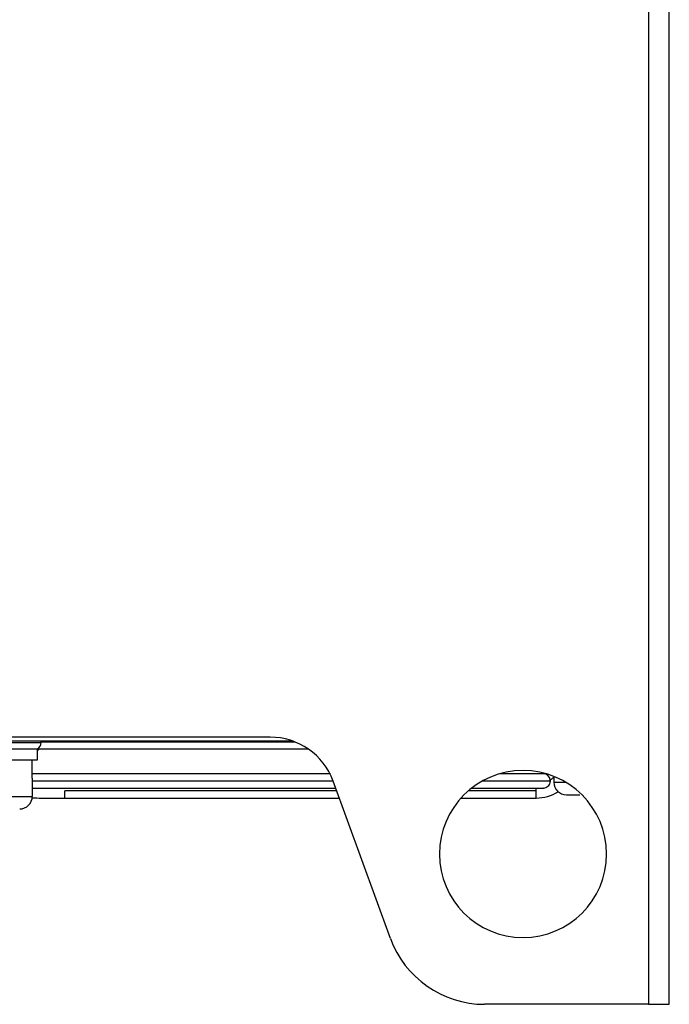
# Model space of a CAD drawing. Header units: millimetres. Extents: x -945 to 1227, y -951 to 1232.
# Tile 124 of 171: x 781 to 858, y -166 to -48. Entities that reach past the tile are written whole.
import ezdxf

# ---------------------------------------------------------------- set-up
doc = ezdxf.new("R2010")
doc.units = ezdxf.units.MM

msp = doc.modelspace()

# ---------------------------------------------------------------- linework, layer by layer
at = {"color": 7, "linetype": 'Continuous', "lineweight": 25}
for p, q in [((855.919, 447.789), (855.919, -166.211)), ((858.419, -166.211), (858.419, 447.789)), ((810.67, -134.211), (716.419, -134.211)), ((813.454, -134.711), (730.919, -134.711)), ((777.919, -135.611), (782.819, -135.611)), ((782.819, -136.911), (782.819, -135.611)), ((782.819, -135.611), (815.191, -135.611)), ((773.019, -136.911), (782.819, -136.911)), ((782.203, -139.116), (782.203, -136.911)), ((782.205, -138.611), (782.205, -136.911)), ((782.203, -139.116), (782.203, -141.311)), ((817.873, -138.611), (782.205, -138.611)), ((843.341, -138.611), (838.119, -138.611)), ((844.603, -138.914), (844.603, -139.116)), ((844.603, -139.116), (844.603, -139.611)), ((782.205, -140.311), (818.492, -140.311)), ((825.045, -158.315), (818.188, -139.474)), ((834.788, -140.311), (843.336, -140.311)), ((777.982, -141.311), (782.203, -141.311)), ((786.097, -141.511), (818.929, -141.511)), ((833.495, -141.511), (842.491, -141.511)), ((842.491, -141.511), (842.491, -140.661)), ((855.919, -166.211), (836.322, -166.211)), ((855.919, -166.211), (858.419, -166.211))]:
    msp.add_line(p, q, dxfattribs=at)
at = {"color": 250, "linetype": 'Continuous', "lineweight": 25}
for p, q in [((777.919, -134.861), (783.269, -134.861)), ((783.263, -134.761), (813.585, -134.761)), ((782.203, -139.461), (818.183, -139.461)), ((836.078, -139.461), (844.19, -139.461)), ((842.491, -140.661), (842.491, -140.311)), ((844.603, -139.611), (846.022, -139.611)), ((818.62, -140.661), (786.097, -140.661)), ((842.491, -140.661), (834.362, -140.661))]:
    msp.add_line(p, q, dxfattribs=at)
at = {"color": 7, "linetype": 'Continuous', "lineweight": 25}
for centre, radius, start, end in [((810.67, -142.211), 8, 20, 90), ((782.419, -134.861), 0.85, 298.07249, 360), ((782.419, -135.061), 0.85, 298.07249, 319.67978), ((782.419, -134.861), 0.85, 360, 10.16425), ((840.919, -148.211), 10, 0, 180), ((843.341, -139.461), 0.85, 8.83445, 90), ((842.491, -136.601), 3.209, 301.77318, 311.21951), ((846.103, -139.611), 1.5, 180, 270), ((780.703, -141.311), 1.5, 270, 360), ((780.705, -141.311), 1.5, 270, 360), ((842.491, -136.601), 4.909, 270, 302.43507), ((840.919, -148.211), 10, 180, 0), ((836.322, -154.211), 12, 200, 270)]:
    msp.add_arc(centre, radius, start, end, dxfattribs=at)
for points, knots in [([(843.314, -140.302), (843.341, -140.305), (843.458, -140.318), (843.668, -140.256), (843.906, -140.113), (844.08, -139.9), (844.17, -139.675), (844.188, -139.531), (844.19, -139.473), (844.19, -139.461)], [0, 0, 0, 0, 0.0560176, 0.2405012, 0.4301922, 0.6184926, 0.7964121, 0.9577174, 1, 1, 1, 1]), ([(782.164, -141.497), (782.553, -141.499), (783.793, -141.506), (785.159, -141.508), (786.097, -141.51)], [0, 0, 0, 0, 0.3134004, 1, 1, 1, 1]), ([(786.097, -141.51), (786.097, -141.511), (786.097, -141.49), (786.097, -141.405), (786.097, -141.338), (786.097, -141.094), (786.097, -140.879), (786.097, -140.661)], [0, 0, 0, 0, 0.25, 0.25, 0.5, 0.5, 1, 1, 1, 1]), ([(846.135, -141.111), (846.126, -141.111), (846.085, -141.111), (846.314, -141.111), (846.787, -141.111), (847.275, -141.111), (847.612, -141.111), (847.698, -141.111)], [0, 0, 0, 0, 0.0847174, 0.3795532, 0.659259, 0.9128864, 1, 1, 1, 1])]:
    msp.add_open_spline(points, degree=3, knots=knots, dxfattribs=at)
msp.add_open_spline([(844.19, -139.461), (844.191, -139.374), (844.181, -139.33), (844.181, -139.33)], degree=3, dxfattribs=at)

doc.saveas('drawing.dxf')
